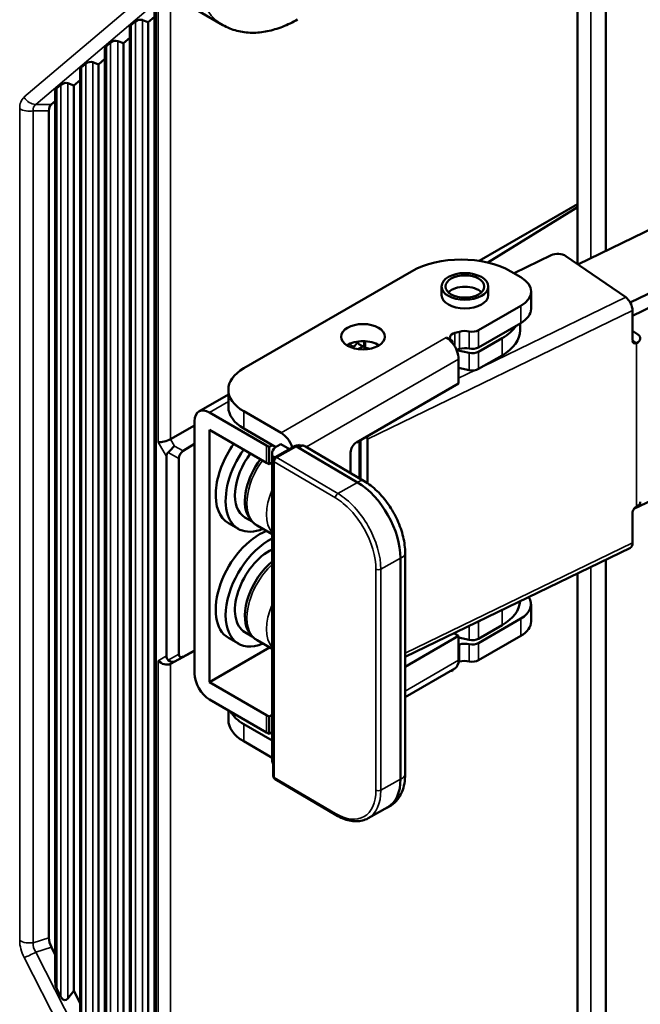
# Model space of a CAD drawing. Header units: millimetres. Extents: x 0 to 5104, y -184 to 1188.
# Tile 170 of 221: x 1429 to 1452, y 494 to 531. Entities that reach past the tile are written whole.
import ezdxf

# ---------------------------------------------------------------- set-up
doc = ezdxf.new("R2010")
doc.units = ezdxf.units.MM
doc.header["$LTSCALE"] = 2
doc.layers.add('Sichtbar (ISO)', color=7, linetype='Continuous', lineweight=50)
doc.layers.add('Sichtbar schmal (ISO)', color=7, linetype='Continuous', lineweight=35)

msp = doc.modelspace()

# ---------------------------------------------------------------- linework, layer by layer
at = {"layer": 'Sichtbar (ISO)'}
for p, q in [((1449.948, 533.632), (1449.948, 521.745)), ((1451.022, 533.011), (1451.022, 522.248)), ((1436.489, 530.815), (1435.074, 531.632)), ((1433.898, 381.885), (1433.898, 531.513)), ((1433.168, 530.949), (1433.013, 530.818)), ((1433.438, 531.006), (1433.656, 530.925)), ((1433.898, 531.129), (1433.656, 530.925)), ((1433.656, 530.925), (1433.656, 383.643)), ((1432.955, 383.774), (1432.955, 530.713)), ((1432.225, 530.149), (1432.071, 530.018)), ((1432.495, 530.206), (1432.714, 530.125)), ((1432.955, 530.329), (1432.714, 530.125)), ((1432.714, 530.125), (1432.714, 490.488)), ((1432.012, 490.829), (1432.012, 529.913)), ((1431.282, 529.349), (1431.128, 529.218)), ((1431.552, 529.406), (1431.771, 529.324)), ((1432.012, 529.529), (1431.771, 529.324)), ((1431.771, 529.324), (1431.771, 492.33)), ((1431.069, 492.671), (1431.069, 529.113)), ((1430.609, 528.606), (1430.828, 528.524)), ((1431.069, 528.729), (1430.828, 528.524)), ((1430.126, 494.513), (1430.126, 528.313)), ((1430.339, 528.549), (1430.185, 528.418)), ((1430.828, 528.524), (1430.828, 494.172)), ((1430.126, 527.929), (1429.977, 527.803)), ((1429.886, 527.559), (1429.886, 496.183)), ((1449.948, 524.02), (1446.218, 521.866)), ((1449.948, 523.904), (1446.546, 521.802)), ((1452.909, 523.161), (1449.963, 521.734)), ((1448.941, 522.079), (1447.536, 521.398)), ((1451.775, 520.487), (1449.504, 522.05)), ((1454.966, 521.746), (1451.948, 520.284)), ((1437.281, 517.793), (1443.645, 521.467)), ((1447.416, 521.467), (1447.793, 521.25)), ((1452.033, 519.781), (1454.966, 521.202)), ((1444.788, 520.896), (1444.788, 520.569)), ((1446.555, 520.896), (1446.555, 520.569)), ((1448.184, 520.705), (1448.184, 520.052)), ((1446.191, 519.236), (1447.793, 520.161)), ((1452.033, 519.984), (1452.033, 518.841)), ((1446.191, 518.583), (1447.793, 519.508)), ((1447.769, 519.494), (1447.769, 519.236)), ((1445.199, 518.824), (1444.961, 518.961)), ((1445.467, 519.182), (1445.29, 519.133)), ((1447.086, 518.936), (1446.191, 518.419)), ((1452.033, 519.216), (1452.235, 519.077)), ((1441.376, 518.579), (1441.444, 518.618)), ((1441.8, 518.619), (1441.604, 518.524)), ((1441.623, 518.722), (1441.623, 518.807)), ((1441.623, 518.722), (1441.833, 518.601)), ((1441.904, 518.574), (1442.079, 518.536)), ((1445.199, 518.749), (1445.199, 518.824)), ((1445.351, 518.497), (1445.467, 518.529)), ((1445.838, 518.375), (1445.358, 518.479)), ((1445.432, 517.219), (1445.432, 518.145)), ((1446.19, 517.766), (1447.086, 518.283)), ((1445.432, 517.81), (1445.838, 517.722)), ((1445.432, 517.219), (1441.552, 514.979)), ((1436.695, 516.8), (1435.579, 516.156)), ((1436.695, 516.324), (1436.695, 516.977)), ((1435.979, 516.116), (1438.148, 514.864)), ((1438.695, 515.344), (1437.281, 516.16)), ((1435.414, 515.628), (1434.501, 515.101)), ((1435.414, 515.79), (1435.414, 506.21)), ((1438.499, 514.804), (1437.281, 515.507)), ((1438.148, 514.211), (1435.979, 515.463)), ((1435.979, 505.883), (1435.979, 515.463)), ((1435.414, 514.926), (1434.98, 514.659)), ((1438.365, 514.881), (1438.247, 514.813)), ((1438.247, 514.813), (1438.247, 514.16)), ((1438.468, 514.416), (1439.231, 514.847)), ((1438.683, 514.915), (1438.544, 514.833)), ((1438.683, 514.915), (1439.014, 514.724)), ((1441.599, 513.461), (1439.281, 514.83)), ((1439.43, 514.839), (1439.43, 514.844)), ((1439.623, 514.83), (1441.847, 513.515)), ((1441.673, 513.618), (1441.673, 515.049)), ((1441.715, 513.594), (1441.715, 515.073)), ((1441.972, 513.436), (1441.972, 515.11)), ((1434.348, 506.879), (1434.348, 514.446)), ((1438.355, 502.916), (1438.355, 514.565)), ((1441.335, 514.603), (1441.335, 513.818)), ((1434.819, 514.373), (1434.819, 506.952)), ((1438.355, 514.222), (1438.247, 514.16)), ((1438.401, 514.3), (1438.401, 502.325)), ((1452.086, 512.458), (1454.966, 513.853)), ((1452.033, 512.309), (1452.033, 511.166)), ((1437.075, 511.701), (1436.698, 511.918)), ((1437.6, 511.975), (1437.325, 512.134)), ((1438.355, 511.501), (1437.788, 511.828)), ((1451.95, 510.983), (1443.405, 506.843)), ((1443.405, 510.776), (1443.405, 502.394)), ((1443.23, 502.209), (1443.23, 510.592)), ((1451.022, 510.533), (1451.022, 413.381)), ((1449.948, 510.013), (1449.948, 412.879)), ((1448.184, 508.839), (1448.184, 508.186)), ((1447.086, 508.05), (1446.19, 507.533)), ((1446.191, 507.369), (1447.793, 508.295)), ((1446.191, 508.186), (1446.262, 508.227)), ((1437.6, 507.62), (1437.325, 507.779)), ((1445.432, 507.639), (1445.257, 507.74)), ((1437.075, 507.346), (1436.698, 507.564)), ((1438.355, 507.146), (1437.788, 507.473)), ((1443.405, 506.469), (1445.432, 507.639)), ((1445.432, 506.714), (1445.432, 507.639)), ((1445.432, 507.577), (1445.838, 507.489)), ((1445.467, 507.316), (1445.432, 507.306)), ((1446.191, 506.716), (1447.793, 507.641)), ((1435.414, 507.073), (1434.501, 506.582)), ((1434.98, 506.852), (1435.414, 507.085)), ((1438.261, 507.2), (1435.979, 505.883)), ((1445.429, 506.652), (1445.467, 506.663)), ((1445.294, 506.409), (1443.405, 505.318)), ((1445.199, 506.304), (1445.156, 506.329)), ((1445.199, 506.304), (1445.199, 506.354)), ((1435.979, 505.883), (1438.148, 504.631)), ((1435.979, 505.23), (1438.148, 503.978)), ((1436.695, 504.457), (1436.695, 504.817)), ((1438.355, 503.674), (1437.281, 504.294)), ((1438.355, 504.642), (1438.247, 504.579)), ((1438.247, 504.579), (1438.247, 503.926)), ((1438.355, 503.989), (1438.247, 503.926)), ((1437.281, 503.641), (1438.355, 503.02)), ((1438.466, 502.21), (1440.784, 500.84)), ((1442.745, 501.141), (1441.998, 500.719)), ((1429.982, 495.825), (1430.126, 495.542)), ((1430.185, 494.251), (1430.339, 493.949)), ((1430.828, 494.172), (1430.609, 493.882)), ((1430.828, 494.172), (1431.069, 493.701))]:
    msp.add_line(p, q, dxfattribs=at)
for centre, start, end in [((1439.297, 514.73), 78.1861, 119.4261), ((1438.534, 514.3), 119.4261, 180), ((1438.534, 502.325), 180, 239.4194)]:
    msp.add_arc(centre, 0.133, start, end, dxfattribs=at)
for centre, major_axis, ratio, start_param, end_param in [((1433.155, 530.75), (0.196, 0.062), 0.628954, 2.160498, 2.945897), ((1433.309, 530.881), (0.196, 0.062), 0.628954, 0.676969, 2.160498), ((1432.367, 530.081), (0.196, 0.062), 0.628954, 0.676969, 2.160498), ((1432.212, 529.95), (0.196, 0.062), 0.628954, 2.160498, 2.945897), ((1431.424, 529.281), (0.196, 0.062), 0.628954, 0.676969, 2.160498), ((1431.269, 529.15), (0.196, 0.062), 0.628954, 2.160498, 2.945897), ((1430.481, 528.481), (0.196, 0.062), 0.628954, 0.676969, 2.160498), ((1430.326, 528.35), (0.196, 0.062), 0.628954, 2.160498, 2.945897), ((1430.431, 527.189), (0.438, -0.626), 0.515636, 3.189293, 3.775835), ((1445.53, 520.379), (2.667, 0), 0.57735, 0.785398, 2.356194), ((1449.198, 521.902), (0.4, 0), 0.57735, 0.698132, 2.268928), ((1446.85, 520.705), (1.333, 0), 0.57735, 5.497787, 7.068583), ((1445.672, 520.46), (0.733, 0), 0.57735, 0.540144, 2.601449), ((1445.672, 520.569), (0.883, 0), 0.57735, 3.141593, 6.283185), ((1451.775, 520.161), (-0.174, 0.36), 0.524834, 3.966977, 5.537774), ((1446.85, 520.052), (1.333, 0), 0.57735, 5.497787, 6.283185), ((1445.955, 519.372), (-0.333, 0), 0.57735, 1.211878, 2.356194), ((1445.436, 519.889), (2.333, 0), 0.57735, 5.497787, 5.914842), ((1444.961, 518.417), (-0.333, 0.577), 0.57735, 4.967802, 5.497787), ((1445.435, 518.96), (-0.333, 0), 0.57735, 5.160069, 7.068583), ((1445.672, 518.936), (-0.472, 0), 0.57735, 4.353471, 5.160069), ((1445.436, 519.236), (2.333, 0), 0.57735, 5.497787, 6.283185), ((1451.929, 518.929), (0.4, 0), 0.57735, 5.410521, 6.981317), ((1441.806, 518.338), (0.833, 0), 0.57735, 0.746158, 2.395435), ((1441.444, 518.825), (0.127, 0.219), 0.57735, 3.926991, 4.938812), ((1441.974, 518.682), (0.2, 0), 0.57735, 3.926991, 4.353471), ((1444.961, 518.417), (-0.333, 0.577), 0.57735, 3.926991, 4.967802), ((1445.672, 518.283), (0.472, 0), 0.57735, 1.211878, 2.018476), ((1445.955, 518.719), (0.333, 0), 0.57735, 4.353471, 5.497787), ((1452.186, 518.915), (-0.113, -0.165), 0.625473, 5.545399, 7.116195), ((1445.955, 518.555), (-0.333, 0), 0.57735, 1.213182, 2.3561), ((1438.695, 516.977), (-2, 0), 0.57735, 5.497787, 7.068583), ((1445.955, 517.902), (0.333, 0), 0.57735, 4.353824, 5.496225), ((1435.979, 515.463), (-0.4, 0.693), 0.57735, 5.497787, 7.068583), ((1438.695, 516.324), (-2, 0), 0.57735, 0, 0.785398), ((1438.695, 514.799), (0.333, -0.577), 0.57735, 1.224827, 2.356194), ((1441.715, 515.287), (0.174, -0.36), 0.524834, 0.825385, 1.126866), ((1434.269, 515.127), (-0.332, -0.089), 0.317949, 0.700439, 2.246555), ((1434.486, 514.752), (-0.242, -0.246), 0.167468, 1.088464, 2.115392), ((1434.269, 515.512), (-0.229, 0.412), 0.586973, 3.1437, 3.150927), ((1437.865, 513.939), (-1.167, -2.021), 0.57735, 4.550052, 6.283185), ((1439.091, 515.409), (-1.333, 0), 0.57735, 0.785398, 0.885566), ((1439.022, 514.565), (-0.667, 0), 0.57735, 5.510887, 6.767056), ((1439.337, 514.559), (-0.193, -0.326), 0.584027, 3.726341, 4.13941), ((1441.552, 514.729), (-0.153, -0.266), 0.57735, 3.926991, 5.497787), ((1434.819, 514.174), (0.419, -0.419), 0.517547, 3.100279, 3.619466), ((1435.153, 514.38), (-0.289, -0.17), 0.977323, 4.735127, 5.762055), ((1438.242, 513.722), (-1.167, -2.021), 0.57735, 4.550052, 6.926686), ((1438.242, 513.722), (-0.917, -1.588), 0.57735, 4.505206, 6.283185), ((1438.619, 513.504), (-0.917, -1.588), 0.57735, 4.505206, 5.933643), ((1439.091, 514.756), (1.333, 0), 0.57735, 3.926991, 4.027158), ((1441.599, 511.556), (-1.146, 2.032), 0.570595, 3.93274, 5.503536), ((1452.186, 512.383), (-0.113, -0.165), 0.625473, 3.974602, 5.545399), ((1451.929, 512.723), (0.4, 0), 0.57735, 5.410521, 6.283185), ((1437.865, 509.584), (-1.167, -2.021), 0.57735, 3.75751, 6.283185), ((1438.242, 509.367), (-1.167, -2.021), 0.57735, 3.858151, 6.926686), ((1451.775, 511.343), (0.174, -0.36), 0.524834, 0, 0.825385), ((1438.242, 509.367), (-0.917, -1.588), 0.57735, 3.839333, 6.283185), ((1438.619, 509.149), (-0.917, -1.588), 0.57735, 4.131783, 5.933643), ((1445.436, 509.002), (2.333, 0), 0.57735, 5.497787, 6.24942), ((1446.85, 508.839), (1.333, 0), 0.57735, 5.497787, 6.650082), ((1445.955, 508.322), (-0.333, 0), 0.57735, 2.022246, 2.3561), ((1446.85, 508.186), (1.333, 0), 0.57735, 5.497787, 6.283185), ((1445.672, 507.07), (-0.472, 0), 0.57735, 4.353471, 5.160069), ((1445.955, 507.669), (0.333, 0), 0.57735, 4.353824, 5.496225), ((1445.955, 507.506), (-0.333, 0), 0.57735, 1.211878, 2.356194), ((1435.153, 507.33), (0.289, 0.492), 0.337196, 2.620462, 3.647391), ((1434.269, 506.833), (0.308, -0.178), 0.717439, 4.319474, 5.865591), ((1434.819, 507.151), (-0.419, -0.419), 0.517547, 5.805312, 6.324499), ((1434.486, 506.958), (0.165, -0.29), 0.630379, 5.236035, 6.262964), ((1434.269, 506.448), (0.333, 0.186), 0.015648, 0.794125, 0.801352), ((1444.961, 506.986), (0.333, -0.577), 0.57735, 0, 0.785398), ((1445.672, 506.417), (0.472, 0), 0.57735, 1.211878, 2.018476), ((1445.955, 506.852), (0.333, 0), 0.57735, 4.353471, 5.497787), ((1435.979, 505.883), (-0.4, 0.693), 0.57735, 0.785398, 2.356194), ((1438.695, 505.11), (-2, 0), 0.57735, 0.305365, 0.785398), ((1438.695, 504.457), (-2, 0), 0.57735, 0, 0.785398), ((1439.091, 505.175), (-1.333, 0), 0.57735, 0.785398, 0.885566), ((1439.091, 504.522), (1.333, 0), 0.57735, 3.926991, 4.027158), ((1439.022, 502.916), (-0.667, 0), 0.57735, 0, 0.371925), ((1441.599, 503.173), (1.146, -2.032), 0.570595, 0, 0.791147), ((1430.431, 495.926), (-0.421, 0.55), 0.628421, 0.687745, 1.289164), ((1430.326, 494.479), (-0.027, 0.358), 0.553304, 1.433941, 2.219339), ((1430.481, 494.177), (-0.027, 0.358), 0.553304, 2.219339, 3.702869)]:
    msp.add_ellipse(centre, major_axis=major_axis, ratio=ratio, start_param=start_param, end_param=end_param, dxfattribs=at)
for centre, major_axis in [((1445.672, 520.896), (0.883, 0)), ((1445.672, 520.896), (0.733, 0)), ((1441.806, 518.991), (-0.833, 0))]:
    msp.add_ellipse(centre, major_axis=major_axis, ratio=0.57735, dxfattribs=at)
for points, knots in [([(1436.489, 530.815), (1436.654, 530.719), (1436.833, 530.647), (1437.204, 530.549), (1437.396, 530.525), (1437.784, 530.521), (1437.979, 530.541), (1438.368, 530.619), (1438.562, 530.678), (1438.946, 530.829), (1439.135, 530.922), (1439.322, 531.03)], [2.3561945, 2.3561945, 2.3561945, 2.3561945, 2.5132741, 2.5132741, 2.6703538, 2.6703538, 2.8274334, 2.8274334, 2.984513, 2.984513, 3.1415927, 3.1415927, 3.1415927, 3.1415927]), ([(1439.392, 514.893), (1439.404, 514.886), (1439.414, 514.878), (1439.427, 514.861), (1439.43, 514.852), (1439.43, 514.836), (1439.427, 514.827), (1439.421, 514.818)], [0.06124057, 0.06124057, 0.06124057, 0.06124057, 0.06879252, 0.06879252, 0.07634448, 0.07634448, 0.08319565, 0.08319565, 0.08319565, 0.08319565]), ([(1439.43, 514.839), (1439.43, 514.838), (1439.43, 514.837), (1439.429, 514.83), (1439.426, 514.824), (1439.421, 514.818)], [-0.163602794, -0.163602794, -0.163602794, -0.163602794, -0.161463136, -0.161463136, -0.154594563, -0.154594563, -0.154594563, -0.154594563]), ([(1439.623, 514.83), (1439.61, 514.838), (1439.596, 514.844), (1439.569, 514.853), (1439.555, 514.857), (1439.526, 514.861), (1439.512, 514.861), (1439.485, 514.86), (1439.472, 514.859), (1439.449, 514.854), (1439.439, 514.852), (1439.43, 514.849)], [5.4919026, 5.4919026, 5.4919026, 5.4919026, 5.6114232, 5.6114232, 5.7309438, 5.7309438, 5.8504644, 5.8504644, 5.9699849, 5.9699849, 6.0597942, 6.0597942, 6.0597942, 6.0597942]), ([(1441.847, 513.515), (1442.021, 513.413), (1442.187, 513.283), (1442.498, 512.981), (1442.643, 512.809), (1442.901, 512.437), (1443.015, 512.236), (1443.203, 511.823), (1443.277, 511.611), (1443.378, 511.188), (1443.405, 510.978), (1443.405, 510.776)], [6.283185, 6.283185, 6.283185, 6.283185, 6.597345, 6.597345, 6.911504, 6.911504, 7.225663, 7.225663, 7.539822, 7.539822, 7.853982, 7.853982, 7.853982, 7.853982]), ([(1437.788, 511.828), (1437.759, 511.845), (1437.73, 511.864), (1437.676, 511.905), (1437.65, 511.927), (1437.601, 511.974), (1437.577, 511.999), (1437.534, 512.051), (1437.514, 512.078), (1437.476, 512.134), (1437.459, 512.164), (1437.444, 512.193)], [3.9269908, 3.9269908, 3.9269908, 3.9269908, 3.9968992, 3.9968992, 4.0668076, 4.0668076, 4.136716, 4.136716, 4.2066243, 4.2066243, 4.2765327, 4.2765327, 4.2765327, 4.2765327]), ([(1437.788, 507.473), (1437.759, 507.49), (1437.73, 507.509), (1437.676, 507.55), (1437.65, 507.572), (1437.601, 507.619), (1437.577, 507.644), (1437.534, 507.696), (1437.514, 507.723), (1437.476, 507.78), (1437.459, 507.809), (1437.444, 507.839)], [3.9269908, 3.9269908, 3.9269908, 3.9269908, 3.9968992, 3.9968992, 4.0668076, 4.0668076, 4.136716, 4.136716, 4.2066243, 4.2066243, 4.2765327, 4.2765327, 4.2765327, 4.2765327]), ([(1443.405, 502.394), (1443.405, 502.273), (1443.395, 502.156), (1443.355, 501.929), (1443.324, 501.82), (1443.237, 501.613), (1443.181, 501.516), (1443.043, 501.342), (1442.961, 501.265), (1442.812, 501.166), (1442.752, 501.135), (1442.69, 501.109)], [1.5707963, 1.5707963, 1.5707963, 1.5707963, 1.758245, 1.758245, 1.9456937, 1.9456937, 2.1331425, 2.1331425, 2.3205912, 2.3205912, 2.4338371, 2.4338371, 2.4338371, 2.4338371]), ([(1440.784, 500.84), (1440.869, 500.79), (1440.955, 500.747), (1441.126, 500.677), (1441.211, 500.651), (1441.38, 500.614), (1441.464, 500.605), (1441.627, 500.605), (1441.706, 500.614), (1441.858, 500.652), (1441.931, 500.681), (1441.998, 500.719)], [3.1415927, 3.1415927, 3.1415927, 3.1415927, 3.2975225, 3.2975225, 3.4534523, 3.4534523, 3.609382, 3.609382, 3.7653118, 3.7653118, 3.9212416, 3.9212416, 3.9212416, 3.9212416])]:
    msp.add_open_spline(points, degree=3, knots=knots, dxfattribs=at)
msp.add_open_spline([(1439.39, 514.788), (1439.403, 514.797), (1439.414, 514.808), (1439.421, 514.818)], degree=3, dxfattribs=at)
at = {"layer": 'Sichtbar schmal (ISO)'}
for p, q in [((1450.456, 521.973), (1450.456, 533.338)), ((1451.012, 533.017), (1451.012, 522.243)), ((1428.94, 528.075), (1433.55, 531.986)), ((1434.501, 531.961), (1434.501, 515.101)), ((1433.992, 531.711), (1429.383, 527.8)), ((1433.956, 531.618), (1433.956, 381.585)), ((1434.033, 514.991), (1434.033, 531.684)), ((1433.013, 530.818), (1433.013, 383.474)), ((1433.168, 383.164), (1433.168, 530.949)), ((1433.438, 531.006), (1433.438, 383.194)), ((1432.225, 490.265), (1432.225, 530.149)), ((1432.495, 530.206), (1432.495, 490.198)), ((1432.071, 530.018), (1432.071, 490.567)), ((1431.282, 492.107), (1431.282, 529.349)), ((1431.552, 529.406), (1431.552, 492.04)), ((1431.128, 529.218), (1431.128, 492.409)), ((1430.609, 528.606), (1430.609, 493.882)), ((1430.185, 528.418), (1430.185, 494.251)), ((1430.339, 493.949), (1430.339, 528.549)), ((1428.776, 496.079), (1428.776, 527.635)), ((1429.886, 527.559), (1429.292, 527.556)), ((1429.292, 527.556), (1429.292, 495.999)), ((1429.383, 527.8), (1429.977, 527.803)), ((1446.359, 517.863), (1451.775, 520.487)), ((1452.033, 519.984), (1441.972, 515.11)), ((1447.793, 519.508), (1447.793, 520.161)), ((1446.191, 519.236), (1446.191, 518.583)), ((1438.695, 515.344), (1444.961, 518.961)), ((1445.29, 519.133), (1445.29, 518.616)), ((1445.467, 518.529), (1445.467, 519.182)), ((1445.838, 519.192), (1445.838, 518.539)), ((1447.086, 518.283), (1447.086, 518.936)), ((1441.444, 518.618), (1441.282, 518.712)), ((1441.833, 518.601), (1441.833, 518.818)), ((1441.904, 518.815), (1441.904, 518.574)), ((1452.033, 518.857), (1452.186, 518.752)), ((1452.186, 512.546), (1452.186, 518.752)), ((1445.432, 518.145), (1439.656, 514.81)), ((1445.838, 517.722), (1445.838, 518.375)), ((1446.191, 518.419), (1446.19, 517.766)), ((1445.432, 517.414), (1446.064, 517.72)), ((1436.695, 516.53), (1435.979, 516.116)), ((1437.281, 516.16), (1437.281, 515.507)), ((1434.348, 514.446), (1434.033, 514.991)), ((1434.499, 515.1), (1434.647, 514.844)), ((1434.647, 514.844), (1434.98, 514.659)), ((1438.148, 514.211), (1438.148, 514.864)), ((1439.281, 514.83), (1438.534, 514.409)), ((1434.819, 514.373), (1434.41, 514.602)), ((1438.534, 514.409), (1440.852, 513.039)), ((1440.757, 512.877), (1438.439, 514.246)), ((1438.439, 514.246), (1438.439, 502.271)), ((1440.852, 513.039), (1441.599, 513.461)), ((1443.405, 506.986), (1452.033, 511.166)), ((1443.23, 510.592), (1442.483, 510.17)), ((1451.012, 510.528), (1451.012, 413.376)), ((1442.294, 501.789), (1442.294, 510.172)), ((1442.483, 510.17), (1442.483, 501.788)), ((1450.456, 413.107), (1450.456, 510.259)), ((1447.086, 508.05), (1447.086, 508.626)), ((1446.191, 508.186), (1446.19, 507.533)), ((1447.793, 507.641), (1447.793, 508.295)), ((1445.838, 507.489), (1445.838, 508.022)), ((1445.467, 506.663), (1445.467, 507.316)), ((1445.838, 507.325), (1445.838, 506.672)), ((1446.191, 507.369), (1446.191, 506.716)), ((1434.41, 506.723), (1434.819, 506.952)), ((1434.033, 506.697), (1434.348, 506.879)), ((1434.033, 406.125), (1434.033, 506.697)), ((1434.647, 506.666), (1434.499, 506.581)), ((1434.501, 506.582), (1434.501, 406.235)), ((1434.98, 506.852), (1434.647, 506.666)), ((1443.405, 505.543), (1445.432, 506.714)), ((1437.281, 504.294), (1437.281, 503.641)), ((1438.148, 503.978), (1438.148, 504.631)), ((1438.439, 502.271), (1440.757, 500.901)), ((1442.483, 501.788), (1443.23, 502.209)), ((1429.292, 495.999), (1429.886, 496.183)), ((1429.982, 495.825), (1429.387, 495.641)), ((1432.033, 489.408), (1428.948, 495.434)), ((1429.387, 495.641), (1432.472, 489.614))]:
    msp.add_line(p, q, dxfattribs=at)
for centre, major_axis, ratio, start_param, end_param in [((1438.989, 535.145), (-2.5, -4.33), 0.57735, 5.497787, 6.283185), ((1429.756, 526.969), (0.789, -1.126), 0.515636, 3.189293, 3.775835), ((1429.317, 528.292), (0.345, -0.407), 0.812024, 4.565626, 5.612824), ((1429.154, 527.853), (0.533, 0), 0.57735, 3.926991, 4.974188), ((1430.014, 527.26), (0.689, -0.485), 0.484586, 2.951839, 3.584702), ((1439.297, 514.73), (-0.066, 0.116), 0.570595, 5.529828, 6.283185), ((1439.43, 514.504), (0.193, 0.326), 0.584027, 0, 0.938683), ((1438.534, 514.3), (-0.068, -0.115), 0.584027, 3.932875, 5.503672), ((1438.534, 514.3), (-0.066, 0.116), 0.570595, 5.503536, 6.283185), ((1438.721, 513.445), (-0.933, -1.617), 0.57735, 4.508958, 6.283185), ((1438.534, 514.3), (-0.133, 0), 0.57735, 0, 0.773765), ((1441.655, 513.189), (0.193, 0.326), 0.584027, 0, 0.997817), ((1439.467, 513.014), (-0.933, -1.617), 0.57735, 4.929064, 6.06651), ((1440.852, 512.93), (0.068, 0.115), 0.584027, 0.791283, 2.362079), ((1440.852, 511.134), (1.146, -2.032), 0.570595, 0.791147, 2.361944), ((1440.757, 511.08), (1.081, -1.916), 0.570595, 0.791147, 2.361944), ((1443.026, 510.776), (0.379, 0), 0.57735, 5.27962, 6.283185), ((1438.721, 509.09), (-0.933, -1.617), 0.57735, 4.208254, 6.283185), ((1442.389, 510.226), (-0.133, 0), 0.57735, 0.773765, 2.344562), ((1439.467, 508.659), (-0.933, -1.617), 0.57735, 4.929064, 6.06651), ((1438.534, 502.325), (-0.133, 0), 0.57735, 0, 0.773765), ((1438.534, 502.325), (-0.068, -0.115), 0.584027, 5.503672, 6.283185), ((1443.026, 502.394), (0.379, 0), 0.57735, 5.27962, 6.283185), ((1440.757, 502.698), (1.081, -1.916), 0.570595, 5.503536, 7.074333), ((1440.852, 502.751), (1.146, -2.032), 0.570595, 0, 0.791147), ((1442.389, 501.843), (0.133, 0), 0.57735, 3.915358, 5.486154), ((1440.852, 500.955), (-0.068, -0.115), 0.584027, 5.503672, 6.283185), ((1429.756, 495.616), (0.757, -0.99), 0.628421, 3.829337, 4.430757), ((1429.154, 496.297), (0.533, 0), 0.57735, 3.926991, 4.974188), ((1430.017, 495.832), (-0.712, 0.224), 0.725217, 0.107243, 0.755087), ((1429.325, 495.652), (0.475, 0.243), 0.071162, 3.758871, 4.806068)]:
    msp.add_ellipse(centre, major_axis=major_axis, ratio=ratio, start_param=start_param, end_param=end_param, dxfattribs=at)

doc.saveas('drawing.dxf')
